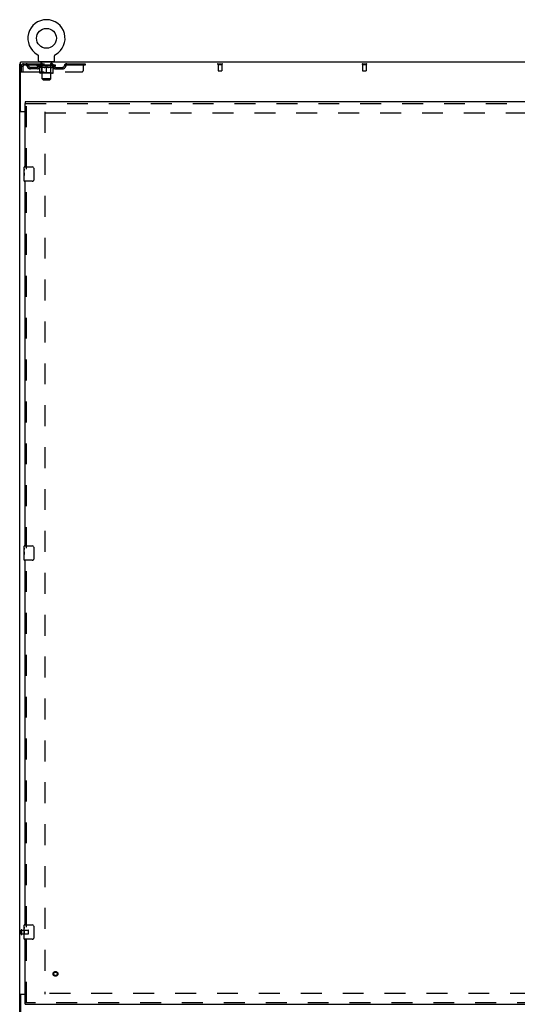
# Model space of a CAD drawing. Header units: inches. Extents: x 0 to 264, y 0 to 171.
# Tile 5 of 21: x 51 to 85, y 57 to 125. Entities that reach past the tile are written whole.
import ezdxf

# ---------------------------------------------------------------- set-up
doc = ezdxf.new("R2010")
doc.units = ezdxf.units.IN
doc.header["$LTSCALE"] = 14.508621
doc.header["$MEASUREMENT"] = 0
doc.linetypes.add('HIDDEN', pattern=[0.2, 0.1, -0.1])
doc.layers.get('0').update_dxf_attribs({"linetype": 'CONTINUOUS'})
doc.layers.add('DEFAULT_2', color=8, linetype='HIDDEN')
doc.layers.add('SLAVE_DOOR_ASSEMBLY', color=7, linetype='CONTINUOUS')

msp = doc.modelspace()

# ---------------------------------------------------------------- linework, layer by layer
at = {"color": 3, "linetype": 'Continuous'}
for p, q in [((50.95, 118.795), (50.95, 122.152)), ((122.846, 122.152), (50.95, 122.152)), ((50.898, 50.256), (50.898, 122.048)), ((51.273, 118.704), (50.938, 118.704)), ((51.01, 118.735), (51.273, 118.735)), ((50.938, 57.6), (51.273, 57.6)), ((50.95, 57.509), (50.95, 50.152)), ((51.273, 57.569), (51.01, 57.569))]:
    msp.add_line(p, q, dxfattribs=at)
at = {"color": 7, "linetype": 'Continuous'}
for p, q in [((52.116, 122.69), (52.116, 122.69)), ((52.116, 122.69), (52.121, 122.687)), ((52.117, 122.689), (52.119, 122.688)), ((52.121, 122.687), (52.125, 122.685)), ((52.129, 122.682), (52.133, 122.679)), ((52.137, 122.676), (52.141, 122.672)), ((52.145, 122.669), (52.148, 122.665)), ((52.148, 122.665), (52.152, 122.662)), ((52.152, 122.662), (52.155, 122.658)), ((52.155, 122.658), (52.158, 122.654)), ((52.158, 122.654), (52.161, 122.65)), ((52.164, 122.646), (52.167, 122.641)), ((52.167, 122.641), (52.17, 122.637)), ((52.17, 122.637), (52.172, 122.633)), ((52.172, 122.633), (52.174, 122.628)), ((52.174, 122.628), (52.177, 122.623)), ((52.177, 122.624), (52.179, 122.619)), ((52.179, 122.619), (52.18, 122.614)), ((52.18, 122.614), (52.182, 122.609)), ((52.182, 122.609), (52.184, 122.604)), ((52.184, 122.604), (52.185, 122.599)), ((52.185, 122.6), (52.186, 122.595)), ((52.186, 122.595), (52.187, 122.59)), ((52.187, 122.59), (52.188, 122.585)), ((52.188, 122.585), (52.188, 122.579)), ((52.189, 122.251), (52.189, 122.565)), ((52.252, 122.182), (52.252, 122.152)), ((53.252, 122.182), (52.252, 122.182)), ((53.252, 122.182), (53.252, 122.152)), ((53.314, 122.574), (53.315, 122.579)), ((53.314, 122.569), (53.314, 122.574)), ((53.314, 122.569), (53.314, 122.574)), ((53.314, 122.565), (53.314, 122.569)), ((53.314, 122.251), (53.314, 122.565)), ((53.315, 122.585), (53.316, 122.59)), ((53.315, 122.579), (53.315, 122.585)), ((53.316, 122.59), (53.317, 122.595)), ((53.317, 122.595), (53.318, 122.6)), ((53.318, 122.599), (53.32, 122.604)), ((53.32, 122.604), (53.321, 122.609)), ((53.321, 122.609), (53.323, 122.614)), ((53.323, 122.614), (53.325, 122.619)), ((53.324, 122.619), (53.327, 122.624)), ((53.326, 122.623), (53.329, 122.628)), ((53.329, 122.628), (53.331, 122.633)), ((53.331, 122.633), (53.333, 122.637)), ((53.333, 122.637), (53.336, 122.641)), ((53.336, 122.641), (53.339, 122.646)), ((53.339, 122.646), (53.342, 122.65)), ((53.342, 122.65), (53.345, 122.654)), ((53.345, 122.654), (53.348, 122.658)), ((53.348, 122.658), (53.351, 122.662)), ((53.351, 122.662), (53.355, 122.665)), ((53.355, 122.665), (53.359, 122.669)), ((53.358, 122.669), (53.362, 122.672)), ((53.362, 122.672), (53.366, 122.676)), ((53.366, 122.676), (53.37, 122.679)), ((53.37, 122.679), (53.374, 122.682)), ((53.374, 122.682), (53.378, 122.685)), ((53.378, 122.685), (53.382, 122.687)), ((53.378, 122.685), (53.379, 122.685)), ((53.382, 122.687), (53.387, 122.69)), ((53.384, 122.688), (53.386, 122.689)), ((50.95, 122.048), (50.898, 122.048)), ((51.002, 118.734), (50.898, 118.734)), ((51.002, 57.569), (50.898, 57.569)), ((51.002, 57.568), (51.002, 57.569))]:
    msp.add_line(p, q, dxfattribs=at)
for points in [[(52.125, 122.685), (52.129, 122.682), (52.133, 122.679)], [(52.133, 122.679), (52.137, 122.676), (52.141, 122.672)], [(52.141, 122.672), (52.145, 122.669), (52.148, 122.665)], [(52.161, 122.65), (52.164, 122.646), (52.167, 122.641)], [(52.188, 122.579), (52.189, 122.574), (52.189, 122.569), (52.189, 122.565)], [(51.003, 118.73), (51.002, 118.732), (51.002, 118.733), (51.002, 118.734)], [(51.011, 118.721), (51.008, 118.724), (51.007, 118.725), (51.006, 118.726), (51.004, 118.728), (51.003, 118.729), (51.003, 118.73)], [(51.02, 118.704), (51.02, 118.705), (51.02, 118.706), (51.02, 118.708), (51.02, 118.709), (51.02, 118.711), (51.019, 118.713), (51.018, 118.714), (51.017, 118.716), (51.016, 118.717), (51.014, 118.718), (51.013, 118.72), (51.011, 118.721)], [(51.003, 57.573), (51.002, 57.572), (51.002, 57.571), (51.002, 57.569)], [(51.008, 57.58), (51.007, 57.579), (51.006, 57.577), (51.004, 57.576), (51.003, 57.575), (51.003, 57.573)], [(51.02, 57.6), (51.02, 57.599), (51.02, 57.597), (51.02, 57.596), (51.02, 57.594), (51.02, 57.593), (51.019, 57.591), (51.018, 57.589), (51.017, 57.588), (51.016, 57.586), (51.014, 57.585), (51.013, 57.584), (51.011, 57.583), (51.008, 57.58)]]:
    msp.add_lwpolyline(points, dxfattribs=at)
at = {"color": 3, "linetype": 'Continuous'}
for points in [[(50.917, 118.716), (50.915, 118.717), (50.912, 118.719), (50.909, 118.72), (50.907, 118.722), (50.904, 118.724), (50.902, 118.725), (50.901, 118.727), (50.899, 118.729), (50.899, 118.73), (50.898, 118.732), (50.898, 118.733), (50.898, 118.734)], [(50.938, 118.704), (50.936, 118.705), (50.934, 118.707), (50.932, 118.708), (50.929, 118.71), (50.926, 118.712), (50.923, 118.713), (50.917, 118.716)], [(50.923, 57.591), (50.917, 57.588), (50.915, 57.586), (50.912, 57.585), (50.909, 57.583), (50.907, 57.582), (50.904, 57.58), (50.902, 57.578), (50.901, 57.577), (50.899, 57.575), (50.899, 57.573), (50.898, 57.572), (50.898, 57.57), (50.898, 57.569)], [(50.938, 57.6), (50.936, 57.598), (50.934, 57.597), (50.932, 57.595), (50.929, 57.594), (50.926, 57.592), (50.923, 57.591)]]:
    msp.add_lwpolyline(points, dxfattribs=at)
at = {"color": 7, "linetype": 'Continuous'}
msp.add_circle((52.752, 123.81), 0.688, dxfattribs=at)
for centre, radius, start, end in [((52.752, 123.81), 1.288, 299.50526, 240.49473), ((52.258, 122.251), 0.069, 180, 265), ((53.245, 122.251), 0.069, 275, 360)]:
    msp.add_arc(centre, radius, start, end, dxfattribs=at)
at = {"color": 3, "linetype": 'Continuous'}
for centre, start, end in [((51.01, 118.795), 180, 270), ((51.01, 57.509), 90, 180)]:
    msp.add_arc(centre, 0.06, start, end, dxfattribs=at)
at = {"layer": 'DEFAULT_2', "color": 8, "linetype": 'HIDDEN'}
for p, q in [((52.116, 122.69), (52.116, 122.69)), ((52.124, 122.685), (52.125, 122.685)), ((52.349, 122.182), (52.349, 122.152)), ((52.387, 122.092), (52.387, 122.172)), ((52.456, 122.082), (52.397, 122.082)), ((53.107, 122.082), (53.047, 122.082)), ((53.117, 122.092), (53.117, 122.172)), ((53.155, 122.182), (53.155, 122.152)), ((53.387, 122.69), (53.387, 122.69)), ((51.002, 121.881), (51.002, 121.485)), ((51.002, 121.881), (51.106, 121.881)), ((51.002, 121.485), (51.106, 121.485)), ((51.106, 121.881), (51.106, 121.485)), ((51.136, 121.485), (51.136, 121.881)), ((51.136, 121.485), (55.189, 121.485)), ((51.169, 122.048), (51.169, 121.944)), ((51.169, 122.048), (55.439, 122.048)), ((55.439, 121.944), (51.169, 121.944)), ((51.637, 121.693), (51.637, 121.797)), ((52.12, 121.797), (51.637, 121.797)), ((52.12, 121.693), (51.637, 121.693)), ((51.887, 121.693), (51.887, 121.797)), ((52.118, 121.897), (52.118, 121.944)), ((52.278, 121.786), (52.118, 121.897)), ((53.385, 121.897), (52.118, 121.897)), ((52.128, 121.937), (52.128, 121.944)), ((52.137, 121.934), (52.137, 121.937)), ((52.137, 121.934), (53.367, 121.934)), ((52.145, 121.934), (52.145, 121.937)), ((52.146, 121.934), (52.146, 121.937)), ((52.156, 121.937), (52.156, 121.944)), ((52.173, 121.934), (52.173, 121.937)), ((52.175, 121.934), (52.175, 121.937)), ((52.203, 121.937), (52.203, 121.944)), ((52.218, 121.934), (52.218, 121.937)), ((52.22, 121.934), (52.22, 121.937)), ((52.425, 121.937), (52.223, 121.937)), ((52.266, 121.937), (52.266, 121.944)), ((52.268, 121.934), (52.268, 121.937)), ((52.269, 121.934), (52.269, 121.937)), ((52.272, 121.934), (52.272, 121.937)), ((52.278, 121.786), (52.288, 121.786)), ((52.279, 121.934), (52.279, 121.937)), ((52.279, 121.934), (52.279, 121.937)), ((52.282, 121.934), (52.282, 121.937)), ((52.286, 121.934), (52.286, 121.938)), ((52.288, 121.423), (52.288, 121.829)), ((52.29, 121.934), (52.29, 121.937)), ((52.304, 121.934), (52.304, 121.937)), ((52.314, 121.944), (52.314, 122.048)), ((52.322, 121.934), (52.322, 121.937)), ((52.323, 121.934), (52.323, 121.94)), ((52.343, 121.934), (52.343, 121.937)), ((52.344, 121.937), (52.344, 121.944)), ((52.354, 121.934), (52.354, 121.937)), ((52.358, 121.934), (52.358, 121.937)), ((52.368, 121.934), (52.368, 121.937)), ((52.379, 121.934), (52.379, 121.941)), ((52.394, 121.934), (52.394, 121.937)), ((52.397, 121.934), (52.397, 121.937)), ((52.439, 121.425), (52.399, 121.385)), ((52.425, 121.934), (52.425, 121.937)), ((52.492, 121.937), (52.43, 121.937)), ((52.61, 121.786), (52.43, 121.786)), ((52.435, 121.937), (52.435, 121.944)), ((52.439, 121.425), (52.439, 121.894)), ((53.064, 121.425), (52.439, 121.425)), ((52.442, 121.934), (52.442, 121.937)), ((52.446, 121.934), (52.446, 121.937)), ((52.452, 121.001), (52.452, 122.072)), ((52.452, 121.934), (52.452, 121.942)), ((52.457, 121.934), (52.457, 121.937)), ((52.467, 121.934), (52.467, 121.937)), ((52.492, 121.934), (52.492, 121.937)), ((52.566, 121.937), (52.507, 121.937)), ((52.528, 121.934), (52.528, 121.937)), ((52.535, 121.937), (52.535, 121.944)), ((52.539, 121.934), (52.539, 121.937)), ((52.541, 121.934), (52.541, 121.943)), ((52.544, 121.934), (52.544, 121.937)), ((52.551, 121.934), (52.551, 121.937)), ((52.567, 121.934), (52.567, 121.937)), ((52.647, 121.937), (52.593, 121.937)), ((52.606, 121.934), (52.606, 121.937)), ((52.637, 121.937), (52.752, 121.944)), ((52.642, 121.937), (52.642, 121.944)), ((52.642, 121.937), (52.642, 121.944)), ((52.642, 121.944), (52.642, 121.944)), ((52.642, 121.934), (52.642, 121.937)), ((52.646, 121.934), (52.646, 121.937)), ((52.647, 121.934), (52.647, 121.937)), ((52.647, 121.934), (52.647, 121.937)), ((52.731, 121.937), (52.683, 121.937)), ((52.688, 121.934), (52.688, 121.937)), ((52.731, 121.934), (52.731, 121.937)), ((52.749, 121.937), (52.749, 121.937)), ((52.749, 121.934), (52.749, 121.937)), ((52.749, 121.934), (52.749, 121.937)), ((52.752, 121.937), (52.752, 121.944)), ((52.752, 121.385), (52.752, 121.829)), ((52.754, 121.934), (52.754, 121.937)), ((52.754, 121.934), (52.754, 121.937)), ((52.754, 121.937), (52.754, 121.937)), ((52.756, 121.937), (52.821, 121.937)), ((52.772, 121.934), (52.772, 121.937)), ((52.788, 121.937), (52.788, 121.942)), ((52.788, 121.942), (52.866, 121.937)), ((52.81, 121.937), (52.81, 121.94)), ((52.815, 121.934), (52.815, 121.937)), ((52.856, 121.934), (52.856, 121.937)), ((52.856, 121.934), (52.856, 121.937)), ((52.856, 121.937), (52.911, 121.937)), ((52.857, 121.934), (52.857, 121.937)), ((52.861, 121.937), (52.861, 121.944)), ((52.861, 121.944), (52.862, 121.944)), ((52.861, 121.934), (52.861, 121.937)), ((52.862, 121.937), (52.862, 121.944)), ((53.073, 121.786), (52.893, 121.786)), ((52.897, 121.934), (52.897, 121.937)), ((52.937, 121.934), (52.937, 121.937)), ((52.937, 121.937), (52.996, 121.937)), ((52.952, 121.934), (52.952, 121.937)), ((52.959, 121.934), (52.959, 121.937)), ((52.962, 121.934), (52.962, 121.943)), ((52.964, 121.934), (52.964, 121.937)), ((52.968, 121.937), (52.968, 121.944)), ((52.975, 121.934), (52.975, 121.937)), ((53.011, 121.934), (53.011, 121.937)), ((53.011, 121.937), (53.073, 121.937)), ((53.036, 121.934), (53.036, 121.937)), ((53.047, 121.934), (53.047, 121.937)), ((53.051, 121.934), (53.051, 121.942)), ((53.052, 121.001), (53.052, 122.072)), ((53.057, 121.934), (53.057, 121.937)), ((53.061, 121.934), (53.061, 121.937)), ((53.064, 121.425), (53.064, 121.894)), ((53.064, 121.425), (53.104, 121.385)), ((53.068, 121.937), (53.068, 121.944)), ((53.078, 121.934), (53.078, 121.937)), ((53.078, 121.937), (53.28, 121.937)), ((53.106, 121.934), (53.106, 121.937)), ((53.109, 121.934), (53.109, 121.937)), ((53.124, 121.934), (53.124, 121.941)), ((53.136, 121.934), (53.136, 121.937)), ((53.145, 121.934), (53.145, 121.937)), ((53.149, 121.934), (53.149, 121.937)), ((53.159, 121.937), (53.159, 121.944)), ((53.16, 121.934), (53.16, 121.937)), ((53.18, 121.934), (53.18, 121.94)), ((53.181, 121.934), (53.181, 121.937)), ((53.189, 121.944), (53.189, 122.048)), ((53.199, 121.934), (53.199, 121.937)), ((53.213, 121.934), (53.213, 121.937)), ((53.215, 121.423), (53.215, 121.829)), ((53.215, 121.786), (53.225, 121.786)), ((53.218, 121.934), (53.218, 121.938)), ((53.221, 121.934), (53.221, 121.937)), ((53.224, 121.934), (53.224, 121.937)), ((53.224, 121.934), (53.224, 121.937)), ((53.225, 121.786), (53.385, 121.897)), ((53.232, 121.934), (53.232, 121.937)), ((53.235, 121.934), (53.235, 121.937)), ((53.235, 121.934), (53.235, 121.937)), ((53.237, 121.937), (53.237, 121.944)), ((53.283, 121.934), (53.283, 121.937)), ((53.285, 121.934), (53.285, 121.937)), ((53.3, 121.937), (53.3, 121.944)), ((53.329, 121.934), (53.329, 121.937)), ((53.33, 121.934), (53.33, 121.937)), ((53.347, 121.937), (53.347, 121.944)), ((53.357, 121.934), (53.357, 121.937)), ((53.358, 121.934), (53.358, 121.937)), ((53.367, 121.934), (53.367, 121.937)), ((53.375, 121.937), (53.375, 121.944)), ((53.383, 121.797), (53.866, 121.797)), ((53.383, 121.693), (53.866, 121.693)), ((53.385, 121.897), (53.385, 121.944)), ((53.616, 121.693), (53.616, 121.797)), ((53.866, 121.693), (53.866, 121.797)), ((54.339, 122.048), (54.339, 121.944)), ((55.314, 121.61), (55.314, 122.048)), ((55.439, 122.048), (55.439, 121.944)), ((64.631, 122.048), (64.915, 122.048)), ((64.631, 122.005), (64.915, 122.005)), ((64.649, 122.005), (64.649, 121.558)), ((64.659, 121.548), (64.887, 121.548)), ((64.897, 122.005), (64.897, 121.558)), ((74.631, 122.048), (74.915, 122.048)), ((74.631, 122.005), (74.915, 122.005)), ((74.649, 122.005), (74.649, 121.558)), ((74.659, 121.548), (74.887, 121.548)), ((74.897, 122.005), (74.897, 121.558)), ((53.178, 121.385), (52.325, 121.385)), ((52.521, 120.932), (52.452, 121.001)), ((53.052, 121.001), (52.452, 121.001)), ((52.521, 120.932), (52.983, 120.932)), ((52.983, 120.932), (53.052, 121.001)), ((52.648, 118.704), (52.648, 57.6)), ((52.648, 118.652), (121.148, 118.652)), ((51.002, 61.76), (51.002, 62.044)), ((51.045, 61.76), (51.045, 62.044)), ((51.045, 62.026), (51.492, 62.026)), ((51.045, 61.778), (51.492, 61.778)), ((51.502, 61.788), (51.502, 62.016)), ((121.148, 57.652), (52.648, 57.652))]:
    msp.add_line(p, q, dxfattribs=at)
for points in [[(51.169, 122.048), (51.166, 122.047), (51.164, 122.044), (51.161, 122.038), (51.159, 122.031), (51.157, 122.022), (51.154, 122.011), (51.152, 121.999), (51.15, 121.985), (51.147, 121.97), (51.145, 121.953), (51.143, 121.936), (51.14, 121.918), (51.138, 121.9), (51.136, 121.881)], [(51.169, 121.944), (51.166, 121.943), (51.164, 121.942), (51.161, 121.94), (51.159, 121.938), (51.157, 121.934), (51.154, 121.93), (51.152, 121.925), (51.15, 121.92), (51.147, 121.914), (51.145, 121.908), (51.143, 121.902), (51.14, 121.895), (51.138, 121.888), (51.136, 121.881)], [(52.288, 121.829), (52.314, 121.819), (52.339, 121.81), (52.364, 121.802), (52.389, 121.796), (52.413, 121.79), (52.438, 121.786)], [(52.43, 121.786), (52.407, 121.79), (52.383, 121.796), (52.36, 121.802), (52.336, 121.81), (52.312, 121.819), (52.288, 121.828)], [(52.601, 121.786), (52.625, 121.79), (52.65, 121.796), (52.675, 121.803), (52.7, 121.81), (52.726, 121.819), (52.752, 121.829)], [(52.752, 121.828), (52.727, 121.818), (52.703, 121.81), (52.68, 121.802), (52.656, 121.796), (52.633, 121.79), (52.61, 121.786)], [(52.752, 121.829), (52.778, 121.819), (52.803, 121.81), (52.828, 121.802), (52.853, 121.796), (52.878, 121.79), (52.903, 121.786)], [(52.893, 121.786), (52.87, 121.79), (52.846, 121.796), (52.823, 121.802), (52.799, 121.81), (52.776, 121.818), (52.752, 121.828)], [(53.065, 121.786), (53.09, 121.79), (53.115, 121.796), (53.139, 121.802), (53.164, 121.81), (53.189, 121.819), (53.215, 121.829)], [(53.215, 121.828), (53.191, 121.818), (53.166, 121.81), (53.143, 121.802), (53.119, 121.796), (53.096, 121.79), (53.073, 121.786)]]:
    msp.add_lwpolyline(points, dxfattribs=at)
for centre, radius, start, end in [((52.258, 122.251), 0.069, 265, 270), ((52.377, 122.172), 0.01, 0, 90), ((52.397, 122.092), 0.01, 180, 270), ((52.442, 122.072), 0.01, 0, 90), ((53.062, 122.072), 0.01, 90, 180), ((53.107, 122.092), 0.01, 270, 360), ((53.127, 122.172), 0.01, 90, 180), ((53.245, 122.251), 0.069, 270, 275), ((51.169, 121.881), 0.167, 90, 180), ((51.169, 121.881), 0.063, 90, 180), ((51.348, 121.881), 0.167, 8.07163, 90), ((51.348, 121.881), 0.0625, 7.98631, 90), ((51.637, 121.922), 0.229, 187.98631, 270), ((51.637, 121.922), 0.125, 188.07163, 270), ((52.12, 121.922), 0.125, 270, 351.92837), ((52.12, 121.922), 0.229, 270, 352.01369), ((52.409, 121.881), 0.167, 90, 171.92837), ((52.325, 121.423), 0.0371, 180, 270), ((52.409, 121.881), 0.0625, 90, 172.01369), ((52.399, 121.894), 0.0398, 0, 90), ((53.104, 121.894), 0.0398, 90, 180), ((53.094, 121.881), 0.167, 8.07163, 90), ((53.094, 121.881), 0.0625, 7.98631, 90), ((53.383, 121.922), 0.229, 187.98631, 270), ((53.178, 121.423), 0.0371, 270, 360), ((53.383, 121.922), 0.125, 188.07163, 270), ((53.866, 121.922), 0.125, 270, 351.92837), ((53.866, 121.922), 0.229, 270, 352.01369), ((54.155, 121.881), 0.167, 90, 171.92837), ((54.155, 121.881), 0.0625, 90, 172.01369), ((55.189, 121.61), 0.125, 270, 360), ((64.631, 122.026), 0.0215, 90, 270), ((64.659, 121.558), 0.01, 180, 270), ((64.887, 121.558), 0.01, 270, 360), ((64.915, 122.026), 0.0215, 270, 90), ((74.631, 122.026), 0.0215, 90, 270), ((74.659, 121.558), 0.01, 180, 270), ((74.887, 121.558), 0.01, 270, 360), ((74.915, 122.026), 0.0215, 270, 90), ((51.023, 62.044), 0.0215, 360, 180), ((51.023, 61.76), 0.0215, 180, 0), ((51.492, 62.016), 0.01, 360, 90), ((51.492, 61.788), 0.01, 270, 0)]:
    msp.add_arc(centre, radius, start, end, dxfattribs=at)
for centre, major_axis, ratio, start_param, end_param in [((52.752, 121.944), (0.633, 0.007), 0.05963, 2.96643, 3.140963), ((52.098, 121.932), (0.198, 0), 0.060556, 0.430652, 1.470503), ((52.752, 121.944), (0.633, 0), 0.060556, -3.141593, -2.96706), ((52.098, 121.925), (0.198, 0.002), 0.05963, 1.376596, 1.469874), ((52.752, 121.944), (0.633, 0.013), 0.05688, 2.791345, 2.965878), ((52.074, 121.932), (0.198, 0.002), 0.05963, 0.25549, 1.295341), ((52.143, 121.932), (0.198, -0.002), 0.05963, 0.605815, 1.645666), ((52.752, 121.944), (0.633, -0.007), 0.05963, -2.96643, -2.791898), ((52.143, 121.925), (0.198, 0), 0.060556, 1.551758, 1.645036), ((52.074, 121.925), (0.198, 0.004), 0.05688, 1.20151, 1.294789), ((52.144, 121.927), (0.164, 0.002), 0.05963, 1.065228, 1.614276), ((52.124, 121.927), (0.164, 0.003), 0.05688, 0.890143, 1.43919), ((52.182, 121.927), (0.164, 0), 0.060556, 1.240391, 1.789438), ((52.752, 121.944), (0.633, 0.019), 0.052395, 2.616403, 2.790936), ((52.07, 121.932), (0.198, 0.004), 0.05688, 0.080405, 1.120256), ((52.205, 121.932), (0.198, -0.004), 0.05688, 0.7809, 1.820751), ((52.752, 121.944), (0.633, -0.013), 0.05688, -2.791345, -2.616812), ((52.205, 121.925), (0.198, -0.002), 0.05963, 1.72692, 1.820198), ((52.07, 121.925), (0.198, 0.006), 0.052395, 1.026568, 1.119847), ((52.123, 121.927), (0.164, 0.005), 0.052395, 0.715201, 1.264248), ((52.238, 121.927), (0.164, -0.002), 0.05963, 1.415553, 1.9646), ((52.752, 121.944), (0.633, 0.025), 0.046319, 2.441654, 2.616187), ((52.285, 121.932), (0.198, -0.006), 0.052395, 0.955842, 1.995693), ((52.087, 121.932), (0.198, 0.006), 0.052395, -0.094537, 0.945314), ((52.752, 121.944), (0.633, -0.019), 0.052395, -2.616403, -2.44187), ((52.285, 121.925), (0.198, -0.004), 0.05688, 1.902006, 1.995284), ((52.087, 121.925), (0.198, 0.008), 0.046319, 0.851819, 0.945098), ((52.142, 121.927), (0.164, 0.006), 0.046319, 0.540452, 1.089499), ((52.309, 121.927), (0.164, -0.003), 0.05688, 1.590638, 2.139686), ((52.752, 121.944), (0.633, 0.029), 0.038841, 2.267123, 2.441656), ((52.378, 121.932), (0.198, -0.008), 0.046319, 1.130591, 2.170442), ((52.125, 121.932), (0.198, 0.008), 0.046319, -0.269286, 0.770565), ((52.752, 121.944), (0.633, -0.025), 0.046319, -2.441654, -2.267121), ((52.378, 121.925), (0.198, -0.006), 0.052395, 2.076947, 2.170226), ((52.125, 121.925), (0.198, 0.009), 0.038841, 0.677289, 0.770567), ((52.179, 121.927), (0.164, 0.008), 0.038841, 0.365921, 0.914969), ((52.393, 121.927), (0.164, -0.005), 0.052395, 1.76558, 2.314627), ((52.752, 121.944), (0.633, 0.033), 0.030195, 2.09281, 2.267343), ((52.483, 121.932), (0.198, -0.009), 0.038841, 1.305122, 2.344973), ((52.181, 121.932), (0.198, 0.009), 0.038841, -0.443817, 0.596034), ((52.752, 121.944), (0.633, -0.029), 0.038841, -2.267123, -2.092591), ((52.483, 121.925), (0.198, -0.008), 0.046319, 2.251696, 2.344975), ((52.181, 121.925), (0.198, 0.01), 0.030195, 0.502975, 0.596254), ((52.233, 121.927), (0.164, 0.009), 0.030195, 0.191608, 0.740655), ((52.489, 121.927), (0.164, -0.006), 0.046319, 1.940329, 2.489376), ((52.254, 121.932), (0.198, 0.01), 0.030195, -0.61813, 0.421721), ((52.752, 121.944), (0.633, 0.036), 0.020645, 1.918687, 2.09322), ((52.596, 121.932), (0.198, -0.01), 0.030195, 1.479435, 2.519286), ((52.752, 121.944), (0.633, -0.033), 0.030195, -2.09281, -1.918277), ((52.596, 121.925), (0.198, -0.009), 0.038841, 2.426227, 2.519505), ((52.254, 121.925), (0.198, 0.011), 0.020645, 0.328852, 0.422131), ((52.303, 121.927), (0.164, 0.009), 0.020645, 0.017485, 0.566532), ((52.592, 121.927), (0.164, -0.008), 0.038841, 2.11486, 2.663907), ((52.343, 121.932), (0.198, 0.011), 0.020645, -0.792253, 0.247598), ((52.752, 121.944), (0.633, 0.038), 0.010478, 1.744704, 1.919237), ((52.713, 121.932), (0.198, -0.011), 0.020645, 1.653558, 2.693409), ((52.752, 121.944), (0.633, -0.036), 0.020645, -1.918687, -1.744154), ((52.713, 121.925), (0.198, -0.01), 0.030195, 2.60054, 2.693819), ((52.343, 121.925), (0.198, 0.012), 0.010478, 0.154869, 0.248148), ((52.387, 121.927), (0.164, 0.01), 0.010478, 6.126688, 6.675735), ((52.7, 121.927), (0.164, -0.009), 0.030195, 2.289173, 2.83822), ((52.444, 121.932), (0.198, 0.012), 0.010478, -0.966236, -0.000846), ((52.832, 121.932), (0.198, -0.012), 0.010478, 1.827541, 2.867392), ((52.752, 121.944), (0.633, -0.038), 0.010478, -1.744704, -1.563007), ((52.832, 121.925), (0.198, -0.011), 0.020645, 2.774664, 2.867942), ((52.81, 121.927), (0.164, -0.009), 0.020645, 2.463296, 3.012344), ((52.671, 121.932), (0.198, 0.012), 0.010478, 0.274201, 1.314052), ((52.585, 121.927), (0.164, 0.01), 0.010478, -0.000483, 0.504314), ((52.554, 121.925), (0.198, 0.012), 0.010478, 0.099668, 0.192946), ((52.752, 121.944), (0.633, 0.038), 0.010478, -1.571421, -1.396888), ((52.918, 121.927), (0.164, -0.01), 0.010478, 2.637279, 3.14189), ((52.949, 121.925), (0.198, -0.012), 0.010478, 2.74231, 2.948646), ((52.79, 121.932), (0.198, 0.011), 0.020645, 0.448184, 1.488034), ((52.693, 121.927), (0.164, 0.009), 0.020645, 0.129249, 0.678296), ((52.671, 121.925), (0.198, 0.011), 0.020645, 0.273651, 0.366929), ((53.059, 121.932), (0.198, -0.012), 0.010478, -3.140747, -2.175357), ((52.752, 121.944), (0.633, 0.036), 0.020645, -1.397439, -1.222906), ((52.752, 121.944), (0.633, -0.038), 0.010478, 1.222355, 1.396888), ((52.907, 121.932), (0.198, 0.01), 0.030195, 0.622307, 1.662158), ((52.803, 121.927), (0.164, 0.009), 0.030195, 0.303372, 0.852419), ((53.116, 121.927), (0.164, -0.01), 0.010478, 2.749043, 3.29809), ((53.16, 121.932), (0.198, -0.011), 0.020645, 2.893995, 3.933846), ((52.79, 121.925), (0.198, 0.01), 0.030195, 0.447774, 0.541052), ((53.16, 121.925), (0.198, -0.012), 0.010478, 2.893445, 2.986723), ((52.752, 121.944), (0.633, 0.033), 0.030195, -1.223315, -1.048783), ((52.752, 121.944), (0.633, -0.036), 0.020645, 1.048373, 1.222906), ((53.02, 121.932), (0.198, 0.009), 0.038841, 0.79662, 1.836471), ((52.911, 121.927), (0.164, 0.008), 0.038841, 0.477686, 1.026733), ((53.2, 121.927), (0.164, -0.009), 0.020645, 2.57506, 3.124108), ((53.249, 121.932), (0.198, -0.01), 0.030195, 2.719872, 3.759723), ((53.125, 121.932), (0.198, 0.008), 0.046319, 0.971151, 2.011002), ((52.907, 121.925), (0.198, 0.009), 0.038841, 0.622087, 0.715366), ((53.249, 121.925), (0.198, -0.011), 0.020645, 2.719462, 2.812741), ((52.752, 121.944), (0.633, 0.029), 0.038841, -1.049002, -0.874469), ((52.752, 121.944), (0.633, -0.033), 0.030195, 0.87425, 1.048783), ((53.014, 121.927), (0.164, 0.006), 0.046319, 0.652216, 1.201263), ((53.219, 121.932), (0.198, 0.006), 0.052395, 1.1459, 2.185751), ((53.27, 121.927), (0.164, -0.009), 0.030195, 2.400937, 2.949985), ((53.322, 121.932), (0.198, -0.009), 0.038841, 2.545558, 3.585409), ((53.11, 121.927), (0.164, 0.005), 0.052395, 0.826965, 1.376012), ((53.02, 121.925), (0.198, 0.008), 0.046319, 0.796618, 0.889896), ((53.322, 121.925), (0.198, -0.01), 0.030195, 2.545339, 2.638617), ((53.298, 121.932), (0.198, 0.004), 0.05688, 1.320842, 2.360692), ((52.752, 121.944), (0.633, 0.025), 0.046319, -0.874471, -0.699939), ((52.752, 121.944), (0.633, -0.029), 0.038841, 0.699936, 0.874469), ((53.379, 121.932), (0.198, -0.008), 0.046319, 2.371028, 3.410879), ((53.324, 121.927), (0.164, -0.008), 0.038841, 2.226624, 2.775671), ((53.36, 121.932), (0.198, 0.002), 0.05963, 1.495927, 2.535778), ((53.194, 121.927), (0.164, 0.003), 0.05688, 1.001907, 1.550954), ((53.416, 121.932), (0.198, -0.006), 0.052395, 2.196279, 3.23613), ((53.361, 121.927), (0.164, -0.006), 0.046319, 2.052093, 2.601141), ((53.125, 121.925), (0.198, 0.006), 0.052395, 0.971367, 1.064645), ((53.379, 121.925), (0.198, -0.009), 0.038841, 2.371026, 2.464304), ((53.405, 121.932), (0.198, 0), 0.060556, 1.671089, 2.71094), ((53.433, 121.932), (0.198, -0.004), 0.05688, 2.021337, 3.061188), ((52.752, 121.944), (0.633, 0.019), 0.052395, -0.699723, -0.52519), ((52.752, 121.944), (0.633, -0.025), 0.046319, 0.525406, 0.699939), ((53.429, 121.932), (0.198, -0.002), 0.05963, 1.846251, 2.886102), ((53.266, 121.927), (0.164, 0.002), 0.05963, 1.176993, 1.72604), ((53.38, 121.927), (0.164, -0.005), 0.052395, 1.877344, 2.426392), ((53.321, 121.927), (0.164, 0), 0.060556, 1.352155, 1.901202), ((53.379, 121.927), (0.164, -0.003), 0.05688, 1.702402, 2.25145), ((53.359, 121.927), (0.164, -0.002), 0.05963, 1.527317, 2.076364), ((53.219, 121.925), (0.198, 0.004), 0.05688, 1.146309, 1.239587), ((53.416, 121.925), (0.198, -0.008), 0.046319, 2.196495, 2.289773), ((52.752, 121.944), (0.633, 0.013), 0.05688, -0.524781, -0.350248), ((52.752, 121.944), (0.633, -0.019), 0.052395, 0.350657, 0.52519), ((53.298, 121.925), (0.198, 0.002), 0.05963, 1.321394, 1.414673), ((53.433, 121.925), (0.198, -0.006), 0.052395, 2.021746, 2.115024), ((52.752, 121.944), (0.633, 0.007), 0.05963, -0.349695, -0.175162), ((52.752, 121.944), (0.633, -0.013), 0.05688, 0.175715, 0.350248), ((53.36, 121.925), (0.198, 0), 0.060556, 1.496556, 1.589835), ((53.429, 121.925), (0.198, -0.004), 0.05688, 1.846804, 1.940083), ((53.405, 121.925), (0.198, -0.002), 0.05963, 1.671719, 1.764997), ((52.752, 121.944), (0.633, 0), 0.060556, -0.174533, 0), ((52.752, 121.944), (0.633, -0.007), 0.05963, 0.000629, 0.175162)]:
    msp.add_ellipse(centre, major_axis=major_axis, ratio=ratio, start_param=start_param, end_param=end_param, dxfattribs=at)
at = {"layer": 'SLAVE_DOOR_ASSEMBLY', "color": 7, "linetype": 'Continuous'}
for p, q in [((51.273, 119.402), (51.273, 119.298)), ((51.213, 114.741), (51.213, 114.887)), ((51.213, 114.483), (51.213, 114.74)), ((51.218, 114.685), (51.213, 114.685)), ((51.219, 114.517), (51.219, 114.653)), ((51.228, 114.902), (51.768, 114.902)), ((51.867, 114.802), (51.867, 114.002)), ((51.213, 114.517), (51.219, 114.517)), ((51.213, 113.917), (51.213, 114.481)), ((51.214, 114.454), (51.213, 114.454)), ((51.213, 114.322), (51.218, 114.322)), ((51.213, 114.286), (51.219, 114.286)), ((51.213, 114.223), (51.219, 114.223)), ((51.213, 114.056), (51.219, 114.056)), ((51.219, 114.056), (51.219, 114.286)), ((51.768, 113.902), (51.228, 113.902)), ((51.213, 88.491), (51.213, 88.637)), ((51.213, 88.233), (51.213, 88.49)), ((51.218, 88.435), (51.213, 88.435)), ((51.213, 88.267), (51.219, 88.267)), ((51.213, 87.667), (51.213, 88.231)), ((51.214, 88.204), (51.213, 88.204)), ((51.213, 88.072), (51.218, 88.072)), ((51.213, 88.036), (51.219, 88.036)), ((51.219, 88.267), (51.219, 88.403)), ((51.219, 87.806), (51.219, 88.036)), ((51.228, 88.652), (51.768, 88.652)), ((51.867, 88.552), (51.867, 87.752)), ((51.213, 87.973), (51.219, 87.973)), ((51.213, 87.806), (51.219, 87.806)), ((51.768, 87.652), (51.228, 87.652)), ((51.213, 62.241), (51.213, 62.387)), ((51.213, 61.983), (51.213, 62.24)), ((51.218, 62.185), (51.213, 62.185)), ((51.219, 62.017), (51.219, 62.153)), ((51.228, 62.402), (51.768, 62.402)), ((51.867, 62.302), (51.867, 61.502)), ((51.213, 62.017), (51.219, 62.017)), ((51.213, 61.417), (51.213, 61.981)), ((51.214, 61.954), (51.213, 61.954)), ((51.213, 61.822), (51.218, 61.822)), ((51.213, 61.786), (51.219, 61.786)), ((51.213, 61.723), (51.219, 61.723)), ((51.213, 61.556), (51.219, 61.556)), ((51.219, 61.556), (51.219, 61.786)), ((51.768, 61.402), (51.228, 61.402)), ((51.273, 56.902), (51.273, 57.006))]:
    msp.add_line(p, q, dxfattribs=at)
at = {"layer": 'SLAVE_DOOR_ASSEMBLY', "color": 3, "linetype": 'Continuous'}
for p, q in [((86.804, 119.402), (51.273, 119.402)), ((51.273, 114.902), (51.273, 119.298)), ((51.273, 88.652), (51.273, 113.902)), ((51.273, 62.402), (51.273, 87.652)), ((51.273, 57.006), (51.273, 61.402)), ((51.273, 56.902), (86.804, 56.902))]:
    msp.add_line(p, q, dxfattribs=at)
at = {"layer": 'SLAVE_DOOR_ASSEMBLY', "color": 8, "linetype": 'HIDDEN'}
for p, q in [((51.273, 119.298), (86.804, 119.298)), ((51.377, 114.747), (51.377, 119.298)), ((51.377, 88.497), (51.377, 114.057)), ((51.377, 62.247), (51.377, 87.807)), ((51.377, 57.006), (51.377, 61.557)), ((86.804, 57.006), (51.273, 57.006))]:
    msp.add_line(p, q, dxfattribs=at)
at = {"layer": 'SLAVE_DOOR_ASSEMBLY', "color": 7, "linetype": 'Continuous'}
for points in [[(51.213, 114.741), (51.213, 114.737), (51.213, 114.733), (51.214, 114.727), (51.215, 114.714)], [(51.215, 114.714), (51.216, 114.707), (51.217, 114.698), (51.218, 114.69)], [(51.218, 114.69), (51.219, 114.681), (51.219, 114.672), (51.219, 114.663), (51.219, 114.653)], [(51.861, 114.838), (51.863, 114.832), (51.864, 114.826), (51.866, 114.82), (51.867, 114.814), (51.867, 114.808), (51.867, 114.802)], [(51.213, 114.483), (51.213, 114.475), (51.213, 114.466), (51.214, 114.456)], [(51.214, 114.456), (51.217, 114.422), (51.218, 114.41), (51.218, 114.398), (51.219, 114.385), (51.219, 114.373), (51.219, 114.36), (51.219, 114.347), (51.219, 114.334), (51.218, 114.322), (51.218, 114.309), (51.217, 114.297)], [(51.867, 114.002), (51.867, 113.996), (51.867, 113.989), (51.866, 113.983), (51.864, 113.977), (51.863, 113.971), (51.861, 113.966)], [(51.213, 88.491), (51.213, 88.487), (51.213, 88.483), (51.214, 88.477), (51.215, 88.464)], [(51.213, 88.233), (51.213, 88.225), (51.213, 88.216), (51.214, 88.206)], [(51.214, 88.206), (51.217, 88.172), (51.218, 88.16), (51.218, 88.148), (51.219, 88.135), (51.219, 88.123), (51.219, 88.11), (51.219, 88.097), (51.219, 88.084), (51.218, 88.072), (51.218, 88.059), (51.217, 88.047)], [(51.215, 88.464), (51.216, 88.457), (51.217, 88.448), (51.218, 88.44)], [(51.218, 88.44), (51.219, 88.431), (51.219, 88.422), (51.219, 88.413), (51.219, 88.403)], [(51.861, 88.588), (51.863, 88.582), (51.864, 88.576), (51.866, 88.57), (51.867, 88.564), (51.867, 88.558), (51.867, 88.552)], [(51.867, 87.752), (51.867, 87.746), (51.867, 87.739), (51.866, 87.733), (51.864, 87.727), (51.863, 87.721), (51.861, 87.716)], [(51.213, 62.241), (51.213, 62.237), (51.213, 62.233), (51.214, 62.227), (51.215, 62.214)], [(51.215, 62.214), (51.216, 62.207), (51.217, 62.198), (51.218, 62.19)], [(51.218, 62.19), (51.219, 62.181), (51.219, 62.172), (51.219, 62.163), (51.219, 62.153)], [(51.861, 62.338), (51.863, 62.332), (51.864, 62.326), (51.866, 62.32), (51.867, 62.314), (51.867, 62.308), (51.867, 62.302)], [(51.213, 61.983), (51.213, 61.975), (51.213, 61.966), (51.214, 61.956)], [(51.214, 61.956), (51.217, 61.922), (51.218, 61.91), (51.218, 61.898), (51.219, 61.885), (51.219, 61.873), (51.219, 61.86), (51.219, 61.847), (51.219, 61.834), (51.218, 61.822), (51.218, 61.809), (51.217, 61.797)], [(51.867, 61.502), (51.867, 61.496), (51.867, 61.489), (51.866, 61.483), (51.864, 61.477), (51.863, 61.471), (51.861, 61.466)]]:
    msp.add_lwpolyline(points, dxfattribs=at)
at = {"layer": 'SLAVE_DOOR_ASSEMBLY', "color": 8, "linetype": 'HIDDEN'}
for radius in [0.164, 0.124]:
    msp.add_circle((53.377, 59.006), radius, dxfattribs=at)
at = {"layer": 'SLAVE_DOOR_ASSEMBLY', "color": 7, "linetype": 'Continuous'}
for centre, radius, start, end in [((51.228, 114.887), 0.015, 90, 180), ((51.768, 114.802), 0.1, 21.19986, 90), ((51.228, 113.917), 0.015, 180, 270), ((51.768, 114.002), 0.1, 270, 338.79459), ((51.228, 88.637), 0.015, 90, 180), ((51.768, 88.552), 0.1, 21.19986, 90), ((51.228, 87.667), 0.015, 180, 270), ((51.768, 87.752), 0.1, 270, 338.79459), ((51.228, 62.387), 0.015, 90, 180), ((51.768, 62.302), 0.1, 21.19986, 90), ((51.228, 61.417), 0.015, 180, 270), ((51.768, 61.502), 0.1, 270, 338.79459)]:
    msp.add_arc(centre, radius, start, end, dxfattribs=at)
for centre in [(51.476, 114.318), (51.476, 88.068), (51.476, 61.818)]:
    msp.add_ellipse(centre, major_axis=(0.263, 0), ratio=0.432808, start_param=3.141593, end_param=3.321581, dxfattribs=at)

doc.saveas('drawing.dxf')
